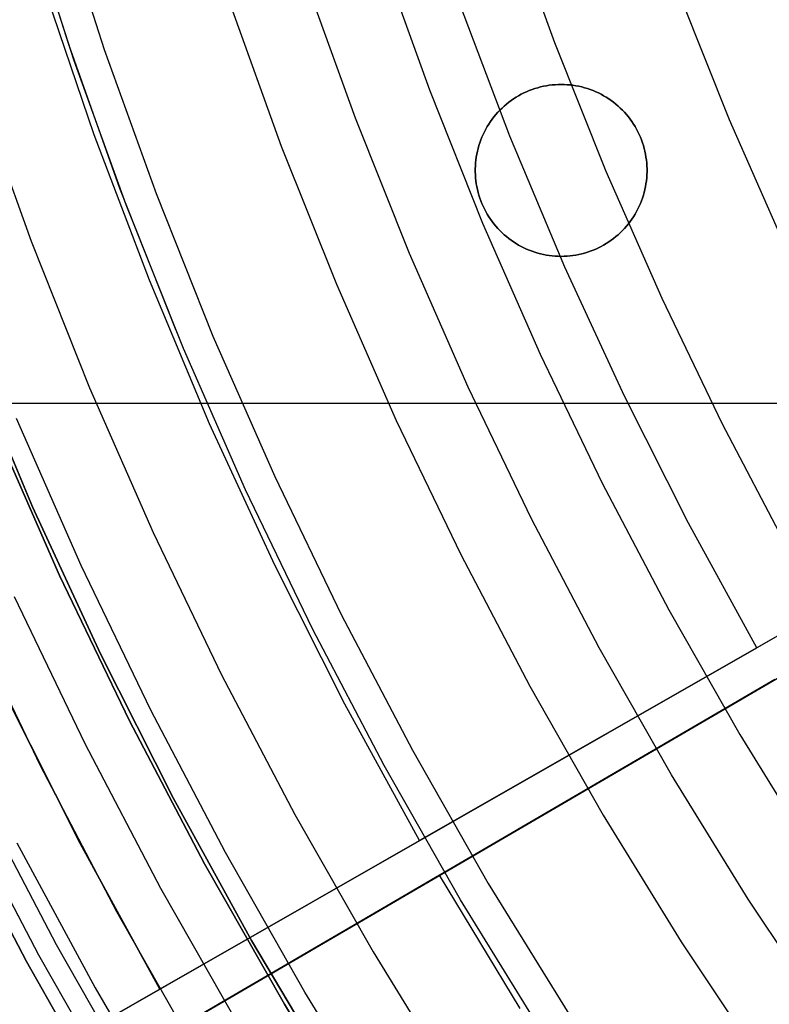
# Model space of a CAD drawing. Header units: millimetres. Extents: x 8926 to 10090, y -5004 to -3986.
# Tile 29 of 256: x 9444 to 9455, y -4388 to -4374. Entities that reach past the tile are written whole.
import ezdxf

# ---------------------------------------------------------------- set-up
doc = ezdxf.new("R2010")
doc.units = ezdxf.units.MM
for name, color, linetype in [('1', 7, 'Continuous'), ('COLOR EXT', 7, 'Continuous'), ('luz', 7, 'Continuous')]:
    doc.layers.add(name, color=color, linetype=linetype)

msp = doc.modelspace()

# ---------------------------------------------------------------- linework, layer by layer
at = {"layer": '1', "color": 250, "true_color": 0x111111}
for p, q in [((9445.133, -4374.245, 61.1), (9444.461, -4372.127, 61.1)), ((9445.207, -4374.465, 61.1), (9444.52, -4372.326, 61.1)), ((9445.877, -4376.338, 61.1), (9445.133, -4374.245, 61.1)), ((9445.967, -4376.578, 61.1), (9445.207, -4374.465, 61.1)), ((9446.692, -4378.405, 61.1), (9445.877, -4376.338, 61.1)), ((9446.8, -4378.664, 61.1), (9445.967, -4376.578, 61.1)), ((9447.704, -4380.72, 61.1), (9446.8, -4378.664, 61.1)), ((9443.692, -4378.798, 45.792), (9444.606, -4380.969, 45.792)), ((9444.606, -4380.969, 45.792), (9443.692, -4378.798, 45.792)), ((9444.052, -4379.816, 56.8), (9444.997, -4381.967, 56.8)), ((9444.997, -4381.967, 58.12), (9444.052, -4379.816, 58.12)), ((9444.997, -4381.967, 57.46), (9444.052, -4379.816, 57.46)), ((9448.679, -4382.744, 61.1), (9447.704, -4380.72, 61.1)), ((9444.606, -4380.969, 45.792), (9445.595, -4383.107, 45.792)), ((9445.595, -4383.107, 45.792), (9444.606, -4380.969, 45.792)), ((9444.997, -4381.967, 56.8), (9446.017, -4384.083, 56.8)), ((9446.017, -4384.083, 58.12), (9444.997, -4381.967, 58.12)), ((9446.017, -4384.083, 57.46), (9444.997, -4381.967, 57.46)), ((9444.718, -4384.737, 47.3), (9443.677, -4382.575, 47.3)), ((9444.718, -4384.737, 56.8), (9443.677, -4382.575, 56.8)), ((9444.718, -4384.737, 52.05), (9443.677, -4382.575, 52.05)), ((9449.722, -4384.733, 61.1), (9448.679, -4382.744, 61.1)), ((9445.595, -4383.107, 45.792), (9446.657, -4385.21, 45.792)), ((9446.657, -4385.21, 45.792), (9445.595, -4383.107, 45.792)), ((9446.017, -4384.083, 56.8), (9447.108, -4386.163, 56.8)), ((9447.108, -4386.163, 58.12), (9446.017, -4384.083, 58.12)), ((9447.108, -4386.163, 57.46), (9446.017, -4384.083, 57.46)), ((9445.833, -4386.861, 47.3), (9444.718, -4384.737, 47.3)), ((9445.833, -4386.861, 56.8), (9444.718, -4384.737, 56.8)), ((9445.833, -4386.861, 52.05), (9444.718, -4384.737, 52.05)), ((9450.834, -4386.685, 61.1), (9449.722, -4384.733, 61.1)), ((9446.657, -4385.21, 45.792), (9447.792, -4387.274, 45.792)), ((9447.792, -4387.274, 45.792), (9446.657, -4385.21, 45.792)), ((9447.108, -4386.163, 56.8), (9448.271, -4388.204, 56.8)), ((9448.271, -4388.204, 58.12), (9447.108, -4386.163, 58.12)), ((9448.271, -4388.204, 57.46), (9447.108, -4386.163, 57.46)), ((9452.013, -4388.597, 61.1), (9450.834, -4386.685, 61.1)), ((9447.02, -4388.946, 47.3), (9445.833, -4386.861, 47.3)), ((9447.02, -4388.946, 56.8), (9445.833, -4386.861, 56.8)), ((9447.02, -4388.946, 52.05), (9445.833, -4386.861, 52.05)), ((9447.792, -4387.274, 45.792), (9448.997, -4389.299, 45.792)), ((9448.997, -4389.299, 45.792), (9447.792, -4387.274, 45.792)), ((9448.271, -4388.204, 56.8), (9449.504, -4390.204, 56.8)), ((9449.504, -4390.204, 58.12), (9448.271, -4388.204, 58.12)), ((9449.504, -4390.204, 57.46), (9448.271, -4388.204, 57.46))]:
    msp.add_line(p, q, dxfattribs=at)
at = {"layer": '1', "color": 29, "true_color": 0x4d342b}
for p, q in [((9445.5, -4375.556, 76.062), (9444.771, -4373.412, 76.062)), ((9451.55, -4375.577, 70.562), (9450.817, -4373.643, 70.562)), ((9446.304, -4377.673, 76.062), (9445.5, -4375.556, 76.062)), ((9452.351, -4377.484, 70.562), (9451.55, -4375.577, 70.562)), ((9453.217, -4379.361, 70.562), (9452.351, -4377.484, 70.562)), ((9447.18, -4379.761, 76.062), (9446.304, -4377.673, 76.062)), ((9463.395, -4378.306, 34.462), (9441.684, -4390.71, 34.462)), ((9463.395, -4378.306, 42.462), (9446.459, -4387.982, 42.462)), ((9463.395, -4378.306, 76.062), (9450.237, -4385.824, 76.062)), ((9463.395, -4378.306, 70.562), (9455.142, -4383.021, 70.562)), ((9442.019, -4391.29, 34.462), (9463.618, -4378.693, 34.462)), ((9446.77, -4388.519, 42.462), (9463.618, -4378.693, 42.462)), ((9450.527, -4386.328, 76.062), (9463.618, -4378.693, 76.062)), ((9454.148, -4381.208, 70.562), (9453.217, -4379.361, 70.562)), ((9448.128, -4381.817, 76.062), (9447.18, -4379.761, 76.062)), ((9455.142, -4383.021, 70.562), (9454.148, -4381.208, 70.562)), ((9449.148, -4383.839, 76.062), (9448.128, -4381.817, 76.062)), ((9446.459, -4387.982, 60.562), (9455.142, -4383.021, 70.562)), ((9455.408, -4383.481, 70.562), (9446.77, -4388.519, 60.562)), ((9444.211, -4383.707, 42.462), (9445.298, -4385.864, 42.462)), ((9445.298, -4385.864, 51.512), (9444.211, -4383.707, 51.512)), ((9445.316, -4385.898, 60.562), (9444.244, -4383.776, 60.562)), ((9450.237, -4385.824, 76.062), (9449.148, -4383.839, 76.062)), ((9441.202, -4390.986, 65.657), (9450.237, -4385.824, 76.062)), ((9445.298, -4385.864, 42.462), (9446.459, -4387.982, 42.462)), ((9446.459, -4387.982, 51.512), (9445.298, -4385.864, 51.512)), ((9446.459, -4387.982, 60.562), (9445.316, -4385.898, 60.562)), ((9450.527, -4386.328, 76.062), (9441.539, -4391.57, 65.657)), ((9451.702, -4388.264, 76.062), (9450.527, -4386.328, 76.062)), ((9447.339, -4387.479, 72.725), (9447.339, -4387.479, 61.575)), ((9447.339, -4387.479, 42.462), (9447.339, -4387.479, 34.462)), ((9446.459, -4387.982, 55.262), (9437.677, -4393, 55.262)), ((9446.459, -4387.982, 42.462), (9446.459, -4387.982, 60.562)), ((9447.645, -4388.009, 72.725), (9447.645, -4388.009, 61.575)), ((9447.645, -4388.009, 42.462), (9447.645, -4388.009, 34.462))]:
    msp.add_line(p, q, dxfattribs=at)
at = {"layer": 'COLOR EXT', "color": 30, "true_color": 0xff8d00}
for p, q in [((9451.873, -4374.898, 19.162), (9451.833, -4374.914, 19.162)), ((9451.833, -4374.914, 21.262), (9451.873, -4374.898, 21.262)), ((9451.873, -4374.898, 20.212), (9451.833, -4374.914, 20.212)), ((9451.914, -4374.884, 19.162), (9451.873, -4374.898, 19.162)), ((9451.873, -4374.898, 21.262), (9451.914, -4374.884, 21.262)), ((9451.914, -4374.884, 20.212), (9451.873, -4374.898, 20.212)), ((9451.956, -4374.872, 19.162), (9451.914, -4374.884, 19.162)), ((9451.914, -4374.884, 21.262), (9451.956, -4374.872, 21.262)), ((9451.956, -4374.872, 20.212), (9451.914, -4374.884, 20.212)), ((9451.997, -4374.861, 19.162), (9451.956, -4374.872, 19.162)), ((9451.956, -4374.872, 21.262), (9451.997, -4374.861, 21.262)), ((9451.997, -4374.861, 20.212), (9451.956, -4374.872, 20.212)), ((9452.039, -4374.851, 19.162), (9451.997, -4374.861, 19.162)), ((9451.997, -4374.861, 21.262), (9452.039, -4374.851, 21.262)), ((9452.039, -4374.851, 20.212), (9451.997, -4374.861, 20.212)), ((9452.082, -4374.843, 19.162), (9452.039, -4374.851, 19.162)), ((9452.039, -4374.851, 21.262), (9452.082, -4374.843, 21.262)), ((9452.082, -4374.843, 20.212), (9452.039, -4374.851, 20.212)), ((9452.124, -4374.836, 19.162), (9452.082, -4374.843, 19.162)), ((9452.082, -4374.843, 21.262), (9452.124, -4374.836, 21.262)), ((9452.124, -4374.836, 20.212), (9452.082, -4374.843, 20.212)), ((9452.167, -4374.831, 19.162), (9452.124, -4374.836, 19.162)), ((9452.124, -4374.836, 21.262), (9452.167, -4374.831, 21.262)), ((9452.167, -4374.831, 20.212), (9452.124, -4374.836, 20.212)), ((9452.21, -4374.828, 19.162), (9452.167, -4374.831, 19.162)), ((9452.167, -4374.831, 21.262), (9452.21, -4374.828, 21.262)), ((9452.21, -4374.828, 20.212), (9452.167, -4374.831, 20.212)), ((9452.253, -4374.825, 19.162), (9452.21, -4374.828, 19.162)), ((9452.21, -4374.828, 21.262), (9452.253, -4374.825, 21.262)), ((9452.253, -4374.825, 20.212), (9452.21, -4374.828, 20.212)), ((9452.296, -4374.825, 19.162), (9452.253, -4374.825, 19.162)), ((9452.253, -4374.825, 21.262), (9452.296, -4374.825, 21.262)), ((9452.296, -4374.825, 20.212), (9452.253, -4374.825, 20.212)), ((9452.34, -4374.825, 19.162), (9452.296, -4374.825, 19.162)), ((9452.296, -4374.825, 21.262), (9452.34, -4374.825, 21.262)), ((9452.296, -4374.825, 19.162), (9452.296, -4374.825, 21.262)), ((9452.34, -4374.825, 20.212), (9452.296, -4374.825, 20.212)), ((9452.383, -4374.828, 19.162), (9452.34, -4374.825, 19.162)), ((9452.34, -4374.825, 21.262), (9452.383, -4374.828, 21.262)), ((9452.383, -4374.828, 20.212), (9452.34, -4374.825, 20.212)), ((9452.426, -4374.831, 19.162), (9452.383, -4374.828, 19.162)), ((9452.383, -4374.828, 21.262), (9452.426, -4374.831, 21.262)), ((9452.426, -4374.831, 20.212), (9452.383, -4374.828, 20.212)), ((9452.468, -4374.836, 19.162), (9452.426, -4374.831, 19.162)), ((9452.426, -4374.831, 21.262), (9452.468, -4374.836, 21.262)), ((9452.468, -4374.836, 20.212), (9452.426, -4374.831, 20.212)), ((9452.511, -4374.843, 19.162), (9452.468, -4374.836, 19.162)), ((9452.468, -4374.836, 21.262), (9452.511, -4374.843, 21.262)), ((9452.511, -4374.843, 20.212), (9452.468, -4374.836, 20.212)), ((9452.553, -4374.851, 19.162), (9452.511, -4374.843, 19.162)), ((9452.511, -4374.843, 21.262), (9452.553, -4374.851, 21.262)), ((9452.553, -4374.851, 20.212), (9452.511, -4374.843, 20.212)), ((9452.596, -4374.861, 19.162), (9452.553, -4374.851, 19.162)), ((9452.553, -4374.851, 21.262), (9452.596, -4374.861, 21.262)), ((9452.596, -4374.861, 20.212), (9452.553, -4374.851, 20.212)), ((9452.637, -4374.872, 19.162), (9452.596, -4374.861, 19.162)), ((9452.596, -4374.861, 21.262), (9452.637, -4374.872, 21.262)), ((9452.637, -4374.872, 20.212), (9452.596, -4374.861, 20.212)), ((9452.679, -4374.884, 19.162), (9452.637, -4374.872, 19.162)), ((9452.637, -4374.872, 21.262), (9452.679, -4374.884, 21.262)), ((9452.679, -4374.884, 20.212), (9452.637, -4374.872, 20.212)), ((9452.719, -4374.898, 19.162), (9452.679, -4374.884, 19.162)), ((9452.679, -4374.884, 21.262), (9452.719, -4374.898, 21.262)), ((9452.719, -4374.898, 20.212), (9452.679, -4374.884, 20.212)), ((9452.76, -4374.914, 19.162), (9452.719, -4374.898, 19.162)), ((9452.719, -4374.898, 21.262), (9452.76, -4374.914, 21.262)), ((9452.76, -4374.914, 20.212), (9452.719, -4374.898, 20.212)), ((9451.604, -4375.034, 19.162), (9451.569, -4375.058, 19.162)), ((9451.569, -4375.058, 21.262), (9451.604, -4375.034, 21.262)), ((9451.604, -4375.034, 20.212), (9451.569, -4375.058, 20.212)), ((9451.641, -4375.01, 19.162), (9451.604, -4375.034, 19.162)), ((9451.604, -4375.034, 21.262), (9451.641, -4375.01, 21.262)), ((9451.641, -4375.01, 20.212), (9451.604, -4375.034, 20.212)), ((9451.678, -4374.988, 19.162), (9451.641, -4375.01, 19.162)), ((9451.641, -4375.01, 21.262), (9451.678, -4374.988, 21.262)), ((9451.678, -4374.988, 20.212), (9451.641, -4375.01, 20.212)), ((9451.715, -4374.968, 19.162), (9451.678, -4374.988, 19.162)), ((9451.678, -4374.988, 21.262), (9451.715, -4374.968, 21.262)), ((9451.715, -4374.968, 20.212), (9451.678, -4374.988, 20.212)), ((9451.754, -4374.948, 19.162), (9451.715, -4374.968, 19.162)), ((9451.715, -4374.968, 21.262), (9451.754, -4374.948, 21.262)), ((9451.754, -4374.948, 20.212), (9451.715, -4374.968, 20.212)), ((9451.793, -4374.93, 19.162), (9451.754, -4374.948, 19.162)), ((9451.754, -4374.948, 21.262), (9451.793, -4374.93, 21.262)), ((9451.793, -4374.93, 20.212), (9451.754, -4374.948, 20.212)), ((9451.833, -4374.914, 19.162), (9451.793, -4374.93, 19.162)), ((9451.793, -4374.93, 21.262), (9451.833, -4374.914, 21.262)), ((9451.833, -4374.914, 20.212), (9451.793, -4374.93, 20.212)), ((9452.8, -4374.93, 19.162), (9452.76, -4374.914, 19.162)), ((9452.76, -4374.914, 21.262), (9452.8, -4374.93, 21.262)), ((9452.8, -4374.93, 20.212), (9452.76, -4374.914, 20.212)), ((9452.839, -4374.948, 19.162), (9452.8, -4374.93, 19.162)), ((9452.8, -4374.93, 21.262), (9452.839, -4374.948, 21.262)), ((9452.839, -4374.948, 20.212), (9452.8, -4374.93, 20.212)), ((9452.877, -4374.968, 19.162), (9452.839, -4374.948, 19.162)), ((9452.839, -4374.948, 21.262), (9452.877, -4374.968, 21.262)), ((9452.877, -4374.968, 20.212), (9452.839, -4374.948, 20.212)), ((9452.915, -4374.988, 19.162), (9452.877, -4374.968, 19.162)), ((9452.877, -4374.968, 21.262), (9452.915, -4374.988, 21.262)), ((9452.915, -4374.988, 20.212), (9452.877, -4374.968, 20.212)), ((9452.952, -4375.01, 19.162), (9452.915, -4374.988, 19.162)), ((9452.915, -4374.988, 21.262), (9452.952, -4375.01, 21.262)), ((9452.952, -4375.01, 20.212), (9452.915, -4374.988, 20.212)), ((9452.989, -4375.034, 19.162), (9452.952, -4375.01, 19.162)), ((9452.952, -4375.01, 21.262), (9452.989, -4375.034, 21.262)), ((9452.989, -4375.034, 20.212), (9452.952, -4375.01, 20.212)), ((9453.024, -4375.058, 19.162), (9452.989, -4375.034, 19.162)), ((9452.989, -4375.034, 21.262), (9453.024, -4375.058, 21.262)), ((9453.024, -4375.058, 20.212), (9452.989, -4375.034, 20.212)), ((9451.436, -4375.168, 19.162), (9451.405, -4375.198, 19.162)), ((9451.405, -4375.198, 21.262), (9451.436, -4375.168, 21.262)), ((9451.436, -4375.168, 20.212), (9451.405, -4375.198, 20.212)), ((9451.467, -4375.139, 19.162), (9451.436, -4375.168, 19.162)), ((9451.436, -4375.168, 21.262), (9451.467, -4375.139, 21.262)), ((9451.467, -4375.139, 20.212), (9451.436, -4375.168, 20.212)), ((9451.5, -4375.111, 19.162), (9451.467, -4375.139, 19.162)), ((9451.467, -4375.139, 21.262), (9451.5, -4375.111, 21.262)), ((9451.5, -4375.111, 20.212), (9451.467, -4375.139, 20.212)), ((9451.534, -4375.084, 19.162), (9451.5, -4375.111, 19.162)), ((9451.5, -4375.111, 21.262), (9451.534, -4375.084, 21.262)), ((9451.534, -4375.084, 20.212), (9451.5, -4375.111, 20.212)), ((9451.569, -4375.058, 19.162), (9451.534, -4375.084, 19.162)), ((9451.534, -4375.084, 21.262), (9451.569, -4375.058, 21.262)), ((9451.569, -4375.058, 20.212), (9451.534, -4375.084, 20.212)), ((9453.059, -4375.084, 19.162), (9453.024, -4375.058, 19.162)), ((9453.024, -4375.058, 21.262), (9453.059, -4375.084, 21.262)), ((9453.059, -4375.084, 20.212), (9453.024, -4375.058, 20.212)), ((9453.093, -4375.111, 19.162), (9453.059, -4375.084, 19.162)), ((9453.059, -4375.084, 21.262), (9453.093, -4375.111, 21.262)), ((9453.093, -4375.111, 20.212), (9453.059, -4375.084, 20.212)), ((9453.125, -4375.139, 19.162), (9453.093, -4375.111, 19.162)), ((9453.093, -4375.111, 21.262), (9453.125, -4375.139, 21.262)), ((9453.125, -4375.139, 20.212), (9453.093, -4375.111, 20.212)), ((9453.157, -4375.168, 19.162), (9453.125, -4375.139, 19.162)), ((9453.125, -4375.139, 21.262), (9453.157, -4375.168, 21.262)), ((9453.157, -4375.168, 20.212), (9453.125, -4375.139, 20.212)), ((9453.188, -4375.198, 19.162), (9453.157, -4375.168, 19.162)), ((9453.157, -4375.168, 21.262), (9453.188, -4375.198, 21.262)), ((9453.188, -4375.198, 20.212), (9453.157, -4375.168, 20.212)), ((9451.293, -4375.329, 19.162), (9451.268, -4375.364, 19.162)), ((9451.268, -4375.364, 21.262), (9451.293, -4375.329, 21.262)), ((9451.293, -4375.329, 20.212), (9451.268, -4375.364, 20.212)), ((9451.319, -4375.295, 19.162), (9451.293, -4375.329, 19.162)), ((9451.293, -4375.329, 21.262), (9451.319, -4375.295, 21.262)), ((9451.319, -4375.295, 20.212), (9451.293, -4375.329, 20.212)), ((9451.347, -4375.262, 19.162), (9451.319, -4375.295, 19.162)), ((9451.319, -4375.295, 21.262), (9451.347, -4375.262, 21.262)), ((9451.347, -4375.262, 20.212), (9451.319, -4375.295, 20.212)), ((9451.375, -4375.23, 19.162), (9451.347, -4375.262, 19.162)), ((9451.347, -4375.262, 21.262), (9451.375, -4375.23, 21.262)), ((9451.375, -4375.23, 20.212), (9451.347, -4375.262, 20.212)), ((9451.405, -4375.198, 19.162), (9451.375, -4375.23, 19.162)), ((9451.375, -4375.23, 21.262), (9451.405, -4375.198, 21.262)), ((9451.405, -4375.198, 20.212), (9451.375, -4375.23, 20.212)), ((9453.218, -4375.23, 19.162), (9453.188, -4375.198, 19.162)), ((9453.188, -4375.198, 21.262), (9453.218, -4375.23, 21.262)), ((9453.218, -4375.23, 20.212), (9453.188, -4375.198, 20.212)), ((9453.246, -4375.262, 19.162), (9453.218, -4375.23, 19.162)), ((9453.218, -4375.23, 21.262), (9453.246, -4375.262, 21.262)), ((9453.246, -4375.262, 20.212), (9453.218, -4375.23, 20.212)), ((9453.274, -4375.295, 19.162), (9453.246, -4375.262, 19.162)), ((9453.246, -4375.262, 21.262), (9453.274, -4375.295, 21.262)), ((9453.274, -4375.295, 20.212), (9453.246, -4375.262, 20.212)), ((9453.3, -4375.329, 19.162), (9453.274, -4375.295, 19.162)), ((9453.274, -4375.295, 21.262), (9453.3, -4375.329, 21.262)), ((9453.3, -4375.329, 20.212), (9453.274, -4375.295, 20.212)), ((9453.325, -4375.364, 19.162), (9453.3, -4375.329, 19.162)), ((9453.3, -4375.329, 21.262), (9453.325, -4375.364, 21.262)), ((9453.325, -4375.364, 20.212), (9453.3, -4375.329, 20.212)), ((9451.2, -4375.475, 19.162), (9451.18, -4375.513, 19.162)), ((9451.18, -4375.513, 21.262), (9451.2, -4375.475, 21.262)), ((9451.2, -4375.475, 20.212), (9451.18, -4375.513, 20.212)), ((9451.221, -4375.437, 19.162), (9451.2, -4375.475, 19.162)), ((9451.2, -4375.475, 21.262), (9451.221, -4375.437, 21.262)), ((9451.221, -4375.437, 20.212), (9451.2, -4375.475, 20.212)), ((9451.244, -4375.4, 19.162), (9451.221, -4375.437, 19.162)), ((9451.221, -4375.437, 21.262), (9451.244, -4375.4, 21.262)), ((9451.244, -4375.4, 20.212), (9451.221, -4375.437, 20.212)), ((9451.268, -4375.364, 19.162), (9451.244, -4375.4, 19.162)), ((9451.244, -4375.4, 21.262), (9451.268, -4375.364, 21.262)), ((9451.268, -4375.364, 20.212), (9451.244, -4375.4, 20.212)), ((9453.349, -4375.4, 19.162), (9453.325, -4375.364, 19.162)), ((9453.325, -4375.364, 21.262), (9453.349, -4375.4, 21.262)), ((9453.349, -4375.4, 20.212), (9453.325, -4375.364, 20.212)), ((9453.372, -4375.437, 19.162), (9453.349, -4375.4, 19.162)), ((9453.349, -4375.4, 21.262), (9453.372, -4375.437, 21.262)), ((9453.372, -4375.437, 20.212), (9453.349, -4375.4, 20.212)), ((9453.393, -4375.475, 19.162), (9453.372, -4375.437, 19.162)), ((9453.372, -4375.437, 21.262), (9453.393, -4375.475, 21.262)), ((9453.393, -4375.475, 20.212), (9453.372, -4375.437, 20.212)), ((9453.413, -4375.513, 19.162), (9453.393, -4375.475, 19.162)), ((9453.393, -4375.475, 21.262), (9453.413, -4375.513, 21.262)), ((9453.413, -4375.513, 20.212), (9453.393, -4375.475, 20.212)), ((9451.144, -4375.591, 19.162), (9451.128, -4375.631, 19.162)), ((9451.128, -4375.631, 21.262), (9451.144, -4375.591, 21.262)), ((9451.144, -4375.591, 20.212), (9451.128, -4375.631, 20.212)), ((9451.161, -4375.552, 19.162), (9451.144, -4375.591, 19.162)), ((9451.144, -4375.591, 21.262), (9451.161, -4375.552, 21.262)), ((9451.161, -4375.552, 20.212), (9451.144, -4375.591, 20.212)), ((9451.18, -4375.513, 19.162), (9451.161, -4375.552, 19.162)), ((9451.161, -4375.552, 21.262), (9451.18, -4375.513, 21.262)), ((9451.18, -4375.513, 20.212), (9451.161, -4375.552, 20.212)), ((9453.432, -4375.552, 19.162), (9453.413, -4375.513, 19.162)), ((9453.413, -4375.513, 21.262), (9453.432, -4375.552, 21.262)), ((9453.432, -4375.552, 20.212), (9453.413, -4375.513, 20.212)), ((9453.449, -4375.591, 19.162), (9453.432, -4375.552, 19.162)), ((9453.432, -4375.552, 21.262), (9453.449, -4375.591, 21.262)), ((9453.449, -4375.591, 20.212), (9453.432, -4375.552, 20.212)), ((9453.465, -4375.631, 19.162), (9453.449, -4375.591, 19.162)), ((9453.449, -4375.591, 21.262), (9453.465, -4375.631, 21.262)), ((9453.465, -4375.631, 20.212), (9453.449, -4375.591, 20.212)), ((9451.088, -4375.755, 19.162), (9451.078, -4375.796, 19.162)), ((9451.078, -4375.796, 21.262), (9451.088, -4375.755, 21.262)), ((9451.088, -4375.755, 20.212), (9451.078, -4375.796, 20.212)), ((9451.1, -4375.713, 19.162), (9451.088, -4375.755, 19.162)), ((9451.088, -4375.755, 21.262), (9451.1, -4375.713, 21.262)), ((9451.1, -4375.713, 20.212), (9451.088, -4375.755, 20.212)), ((9451.113, -4375.672, 19.162), (9451.1, -4375.713, 19.162)), ((9451.1, -4375.713, 21.262), (9451.113, -4375.672, 21.262)), ((9451.113, -4375.672, 20.212), (9451.1, -4375.713, 20.212)), ((9451.128, -4375.631, 19.162), (9451.113, -4375.672, 19.162)), ((9451.113, -4375.672, 21.262), (9451.128, -4375.631, 21.262)), ((9451.128, -4375.631, 20.212), (9451.113, -4375.672, 20.212)), ((9453.48, -4375.672, 19.162), (9453.465, -4375.631, 19.162)), ((9453.465, -4375.631, 21.262), (9453.48, -4375.672, 21.262)), ((9453.48, -4375.672, 20.212), (9453.465, -4375.631, 20.212)), ((9453.493, -4375.713, 19.162), (9453.48, -4375.672, 19.162)), ((9453.48, -4375.672, 21.262), (9453.493, -4375.713, 21.262)), ((9453.493, -4375.713, 20.212), (9453.48, -4375.672, 20.212)), ((9453.505, -4375.755, 19.162), (9453.493, -4375.713, 19.162)), ((9453.493, -4375.713, 21.262), (9453.505, -4375.755, 21.262)), ((9453.505, -4375.755, 20.212), (9453.493, -4375.713, 20.212)), ((9453.515, -4375.796, 19.162), (9453.505, -4375.755, 19.162)), ((9453.505, -4375.755, 21.262), (9453.515, -4375.796, 21.262)), ((9453.515, -4375.796, 20.212), (9453.505, -4375.755, 20.212)), ((9451.061, -4375.881, 19.162), (9451.056, -4375.924, 19.162)), ((9451.056, -4375.924, 21.262), (9451.061, -4375.881, 21.262)), ((9451.061, -4375.881, 20.212), (9451.056, -4375.924, 20.212)), ((9451.069, -4375.839, 19.162), (9451.061, -4375.881, 19.162)), ((9451.061, -4375.881, 21.262), (9451.069, -4375.839, 21.262)), ((9451.069, -4375.839, 20.212), (9451.061, -4375.881, 20.212)), ((9451.078, -4375.796, 19.162), (9451.069, -4375.839, 19.162)), ((9451.069, -4375.839, 21.262), (9451.078, -4375.796, 21.262)), ((9451.078, -4375.796, 20.212), (9451.069, -4375.839, 20.212)), ((9453.524, -4375.839, 19.162), (9453.515, -4375.796, 19.162)), ((9453.515, -4375.796, 21.262), (9453.524, -4375.839, 21.262)), ((9453.524, -4375.839, 20.212), (9453.515, -4375.796, 20.212)), ((9453.531, -4375.881, 19.162), (9453.524, -4375.839, 19.162)), ((9453.524, -4375.839, 21.262), (9453.531, -4375.881, 21.262)), ((9453.531, -4375.881, 20.212), (9453.524, -4375.839, 20.212)), ((9453.537, -4375.924, 19.162), (9453.531, -4375.881, 19.162)), ((9453.531, -4375.881, 21.262), (9453.537, -4375.924, 21.262)), ((9453.537, -4375.924, 20.212), (9453.531, -4375.881, 20.212)), ((9451.048, -4376.01, 19.162), (9451.047, -4376.053, 19.162)), ((9451.047, -4376.053, 21.262), (9451.048, -4376.01, 21.262)), ((9451.048, -4376.01, 20.212), (9451.047, -4376.053, 20.212)), ((9451.047, -4376.053, 19.162), (9451.047, -4376.096, 19.162)), ((9451.047, -4376.096, 21.262), (9451.047, -4376.053, 21.262)), ((9451.047, -4376.053, 20.212), (9451.047, -4376.096, 20.212)), ((9451.051, -4375.967, 19.162), (9451.048, -4376.01, 19.162)), ((9451.048, -4376.01, 21.262), (9451.051, -4375.967, 21.262)), ((9451.051, -4375.967, 20.212), (9451.048, -4376.01, 20.212)), ((9451.056, -4375.924, 19.162), (9451.051, -4375.967, 19.162)), ((9451.051, -4375.967, 21.262), (9451.056, -4375.924, 21.262)), ((9451.056, -4375.924, 20.212), (9451.051, -4375.967, 20.212)), ((9453.542, -4375.967, 19.162), (9453.537, -4375.924, 19.162)), ((9453.537, -4375.924, 21.262), (9453.542, -4375.967, 21.262)), ((9453.542, -4375.967, 20.212), (9453.537, -4375.924, 20.212)), ((9453.545, -4376.01, 19.162), (9453.542, -4375.967, 19.162)), ((9453.542, -4375.967, 21.262), (9453.545, -4376.01, 21.262)), ((9453.545, -4376.01, 20.212), (9453.542, -4375.967, 20.212)), ((9453.546, -4376.053, 19.162), (9453.545, -4376.01, 19.162)), ((9453.545, -4376.01, 21.262), (9453.546, -4376.053, 21.262)), ((9453.546, -4376.053, 20.212), (9453.545, -4376.01, 20.212)), ((9453.546, -4376.096, 19.162), (9453.546, -4376.053, 19.162)), ((9453.546, -4376.053, 21.262), (9453.546, -4376.096, 21.262)), ((9453.546, -4376.096, 20.212), (9453.546, -4376.053, 20.212)), ((9451.046, -4376.075, 19.162), (9451.046, -4376.075, 21.262)), ((9451.047, -4376.096, 19.162), (9451.048, -4376.139, 19.162)), ((9451.048, -4376.139, 21.262), (9451.047, -4376.096, 21.262)), ((9451.047, -4376.096, 20.212), (9451.048, -4376.139, 20.212)), ((9451.048, -4376.139, 19.162), (9451.051, -4376.182, 19.162)), ((9451.051, -4376.182, 21.262), (9451.048, -4376.139, 21.262)), ((9451.048, -4376.139, 20.212), (9451.051, -4376.182, 20.212)), ((9451.051, -4376.182, 19.162), (9451.056, -4376.225, 19.162)), ((9451.056, -4376.225, 21.262), (9451.051, -4376.182, 21.262)), ((9451.051, -4376.182, 20.212), (9451.056, -4376.225, 20.212)), ((9453.537, -4376.225, 19.162), (9453.542, -4376.182, 19.162)), ((9453.542, -4376.182, 21.262), (9453.537, -4376.225, 21.262)), ((9453.537, -4376.225, 20.212), (9453.542, -4376.182, 20.212)), ((9453.542, -4376.182, 19.162), (9453.545, -4376.139, 19.162)), ((9453.545, -4376.139, 21.262), (9453.542, -4376.182, 21.262)), ((9453.542, -4376.182, 20.212), (9453.545, -4376.139, 20.212)), ((9453.545, -4376.139, 19.162), (9453.546, -4376.096, 19.162)), ((9453.546, -4376.096, 21.262), (9453.545, -4376.139, 21.262)), ((9453.545, -4376.139, 20.212), (9453.546, -4376.096, 20.212)), ((9453.546, -4376.075, 19.162), (9453.546, -4376.075, 21.262)), ((9451.056, -4376.225, 19.162), (9451.061, -4376.268, 19.162)), ((9451.061, -4376.268, 21.262), (9451.056, -4376.225, 21.262)), ((9451.056, -4376.225, 20.212), (9451.061, -4376.268, 20.212)), ((9451.061, -4376.268, 19.162), (9451.069, -4376.31, 19.162)), ((9451.069, -4376.31, 21.262), (9451.061, -4376.268, 21.262)), ((9451.061, -4376.268, 20.212), (9451.069, -4376.31, 20.212)), ((9451.069, -4376.31, 19.162), (9451.078, -4376.353, 19.162)), ((9451.078, -4376.353, 21.262), (9451.069, -4376.31, 21.262)), ((9451.069, -4376.31, 20.212), (9451.078, -4376.353, 20.212)), ((9453.515, -4376.353, 19.162), (9453.524, -4376.31, 19.162)), ((9453.524, -4376.31, 21.262), (9453.515, -4376.353, 21.262)), ((9453.515, -4376.353, 20.212), (9453.524, -4376.31, 20.212)), ((9453.524, -4376.31, 19.162), (9453.531, -4376.268, 19.162)), ((9453.531, -4376.268, 21.262), (9453.524, -4376.31, 21.262)), ((9453.524, -4376.31, 20.212), (9453.531, -4376.268, 20.212)), ((9453.531, -4376.268, 19.162), (9453.537, -4376.225, 19.162)), ((9453.537, -4376.225, 21.262), (9453.531, -4376.268, 21.262)), ((9453.531, -4376.268, 20.212), (9453.537, -4376.225, 20.212)), ((9451.078, -4376.353, 19.162), (9451.088, -4376.395, 19.162)), ((9451.088, -4376.395, 21.262), (9451.078, -4376.353, 21.262)), ((9451.078, -4376.353, 20.212), (9451.088, -4376.395, 20.212)), ((9451.088, -4376.395, 19.162), (9451.1, -4376.436, 19.162)), ((9451.1, -4376.436, 21.262), (9451.088, -4376.395, 21.262)), ((9451.088, -4376.395, 20.212), (9451.1, -4376.436, 20.212)), ((9451.1, -4376.436, 19.162), (9451.113, -4376.477, 19.162)), ((9451.113, -4376.477, 21.262), (9451.1, -4376.436, 21.262)), ((9451.1, -4376.436, 20.212), (9451.113, -4376.477, 20.212)), ((9451.113, -4376.477, 19.162), (9451.128, -4376.518, 19.162)), ((9451.128, -4376.518, 21.262), (9451.113, -4376.477, 21.262)), ((9451.113, -4376.477, 20.212), (9451.128, -4376.518, 20.212)), ((9453.465, -4376.518, 19.162), (9453.48, -4376.477, 19.162)), ((9453.48, -4376.477, 21.262), (9453.465, -4376.518, 21.262)), ((9453.465, -4376.518, 20.212), (9453.48, -4376.477, 20.212)), ((9453.48, -4376.477, 19.162), (9453.493, -4376.436, 19.162)), ((9453.493, -4376.436, 21.262), (9453.48, -4376.477, 21.262)), ((9453.48, -4376.477, 20.212), (9453.493, -4376.436, 20.212)), ((9453.493, -4376.436, 19.162), (9453.505, -4376.395, 19.162)), ((9453.505, -4376.395, 21.262), (9453.493, -4376.436, 21.262)), ((9453.493, -4376.436, 20.212), (9453.505, -4376.395, 20.212)), ((9453.505, -4376.395, 19.162), (9453.515, -4376.353, 19.162)), ((9453.515, -4376.353, 21.262), (9453.505, -4376.395, 21.262)), ((9453.505, -4376.395, 20.212), (9453.515, -4376.353, 20.212)), ((9451.128, -4376.518, 19.162), (9451.144, -4376.558, 19.162)), ((9451.144, -4376.558, 21.262), (9451.128, -4376.518, 21.262)), ((9451.128, -4376.518, 20.212), (9451.144, -4376.558, 20.212)), ((9451.144, -4376.558, 19.162), (9451.161, -4376.597, 19.162)), ((9451.161, -4376.597, 21.262), (9451.144, -4376.558, 21.262)), ((9451.144, -4376.558, 20.212), (9451.161, -4376.597, 20.212)), ((9451.161, -4376.597, 19.162), (9451.18, -4376.636, 19.162)), ((9451.18, -4376.636, 21.262), (9451.161, -4376.597, 21.262)), ((9451.161, -4376.597, 20.212), (9451.18, -4376.636, 20.212)), ((9453.413, -4376.636, 19.162), (9453.432, -4376.597, 19.162)), ((9453.432, -4376.597, 21.262), (9453.413, -4376.636, 21.262)), ((9453.413, -4376.636, 20.212), (9453.432, -4376.597, 20.212)), ((9453.432, -4376.597, 19.162), (9453.449, -4376.558, 19.162)), ((9453.449, -4376.558, 21.262), (9453.432, -4376.597, 21.262)), ((9453.432, -4376.597, 20.212), (9453.449, -4376.558, 20.212)), ((9453.449, -4376.558, 19.162), (9453.465, -4376.518, 19.162)), ((9453.465, -4376.518, 21.262), (9453.449, -4376.558, 21.262)), ((9453.449, -4376.558, 20.212), (9453.465, -4376.518, 20.212)), ((9451.18, -4376.636, 19.162), (9451.2, -4376.674, 19.162)), ((9451.2, -4376.674, 21.262), (9451.18, -4376.636, 21.262)), ((9451.18, -4376.636, 20.212), (9451.2, -4376.674, 20.212)), ((9451.2, -4376.674, 19.162), (9451.221, -4376.712, 19.162)), ((9451.221, -4376.712, 21.262), (9451.2, -4376.674, 21.262)), ((9451.2, -4376.674, 20.212), (9451.221, -4376.712, 20.212)), ((9451.221, -4376.712, 19.162), (9451.244, -4376.749, 19.162)), ((9451.244, -4376.749, 21.262), (9451.221, -4376.712, 21.262)), ((9451.221, -4376.712, 20.212), (9451.244, -4376.749, 20.212)), ((9451.244, -4376.749, 19.162), (9451.268, -4376.785, 19.162)), ((9451.268, -4376.785, 21.262), (9451.244, -4376.749, 21.262)), ((9451.244, -4376.749, 20.212), (9451.268, -4376.785, 20.212)), ((9453.325, -4376.785, 19.162), (9453.349, -4376.749, 19.162)), ((9453.349, -4376.749, 21.262), (9453.325, -4376.785, 21.262)), ((9453.325, -4376.785, 20.212), (9453.349, -4376.749, 20.212)), ((9453.349, -4376.749, 19.162), (9453.372, -4376.712, 19.162)), ((9453.372, -4376.712, 21.262), (9453.349, -4376.749, 21.262)), ((9453.349, -4376.749, 20.212), (9453.372, -4376.712, 20.212)), ((9453.372, -4376.712, 19.162), (9453.393, -4376.674, 19.162)), ((9453.393, -4376.674, 21.262), (9453.372, -4376.712, 21.262)), ((9453.372, -4376.712, 20.212), (9453.393, -4376.674, 20.212)), ((9453.393, -4376.674, 19.162), (9453.413, -4376.636, 19.162)), ((9453.413, -4376.636, 21.262), (9453.393, -4376.674, 21.262)), ((9453.393, -4376.674, 20.212), (9453.413, -4376.636, 20.212)), ((9451.268, -4376.785, 19.162), (9451.293, -4376.82, 19.162)), ((9451.293, -4376.82, 21.262), (9451.268, -4376.785, 21.262)), ((9451.268, -4376.785, 20.212), (9451.293, -4376.82, 20.212)), ((9451.293, -4376.82, 19.162), (9451.319, -4376.854, 19.162)), ((9451.319, -4376.854, 21.262), (9451.293, -4376.82, 21.262)), ((9451.293, -4376.82, 20.212), (9451.319, -4376.854, 20.212)), ((9451.319, -4376.854, 19.162), (9451.347, -4376.887, 19.162)), ((9451.347, -4376.887, 21.262), (9451.319, -4376.854, 21.262)), ((9451.319, -4376.854, 20.212), (9451.347, -4376.887, 20.212)), ((9451.347, -4376.887, 19.162), (9451.375, -4376.92, 19.162)), ((9451.375, -4376.92, 21.262), (9451.347, -4376.887, 21.262)), ((9451.347, -4376.887, 20.212), (9451.375, -4376.92, 20.212)), ((9453.218, -4376.92, 19.162), (9453.246, -4376.887, 19.162)), ((9453.246, -4376.887, 21.262), (9453.218, -4376.92, 21.262)), ((9453.218, -4376.92, 20.212), (9453.246, -4376.887, 20.212)), ((9453.246, -4376.887, 19.162), (9453.274, -4376.854, 19.162)), ((9453.274, -4376.854, 21.262), (9453.246, -4376.887, 21.262)), ((9453.246, -4376.887, 20.212), (9453.274, -4376.854, 20.212)), ((9453.274, -4376.854, 19.162), (9453.3, -4376.82, 19.162)), ((9453.3, -4376.82, 21.262), (9453.274, -4376.854, 21.262)), ((9453.274, -4376.854, 20.212), (9453.3, -4376.82, 20.212)), ((9453.3, -4376.82, 19.162), (9453.325, -4376.785, 19.162)), ((9453.325, -4376.785, 21.262), (9453.3, -4376.82, 21.262)), ((9453.3, -4376.82, 20.212), (9453.325, -4376.785, 20.212)), ((9451.375, -4376.92, 19.162), (9451.405, -4376.951, 19.162)), ((9451.405, -4376.951, 21.262), (9451.375, -4376.92, 21.262)), ((9451.375, -4376.92, 20.212), (9451.405, -4376.951, 20.212)), ((9451.405, -4376.951, 19.162), (9451.436, -4376.981, 19.162)), ((9451.436, -4376.981, 21.262), (9451.405, -4376.951, 21.262)), ((9451.405, -4376.951, 20.212), (9451.436, -4376.981, 20.212)), ((9451.436, -4376.981, 19.162), (9451.467, -4377.01, 19.162)), ((9451.467, -4377.01, 21.262), (9451.436, -4376.981, 21.262)), ((9451.436, -4376.981, 20.212), (9451.467, -4377.01, 20.212)), ((9451.467, -4377.01, 19.162), (9451.5, -4377.038, 19.162)), ((9451.5, -4377.038, 21.262), (9451.467, -4377.01, 21.262)), ((9451.467, -4377.01, 20.212), (9451.5, -4377.038, 20.212)), ((9451.5, -4377.038, 19.162), (9451.534, -4377.065, 19.162)), ((9451.534, -4377.065, 21.262), (9451.5, -4377.038, 21.262)), ((9451.5, -4377.038, 20.212), (9451.534, -4377.065, 20.212)), ((9453.059, -4377.065, 19.162), (9453.093, -4377.038, 19.162)), ((9453.093, -4377.038, 21.262), (9453.059, -4377.065, 21.262)), ((9453.059, -4377.065, 20.212), (9453.093, -4377.038, 20.212)), ((9453.093, -4377.038, 19.162), (9453.125, -4377.01, 19.162)), ((9453.125, -4377.01, 21.262), (9453.093, -4377.038, 21.262)), ((9453.093, -4377.038, 20.212), (9453.125, -4377.01, 20.212)), ((9453.125, -4377.01, 19.162), (9453.157, -4376.981, 19.162)), ((9453.157, -4376.981, 21.262), (9453.125, -4377.01, 21.262)), ((9453.125, -4377.01, 20.212), (9453.157, -4376.981, 20.212)), ((9453.157, -4376.981, 19.162), (9453.188, -4376.951, 19.162)), ((9453.188, -4376.951, 21.262), (9453.157, -4376.981, 21.262)), ((9453.157, -4376.981, 20.212), (9453.188, -4376.951, 20.212)), ((9453.188, -4376.951, 19.162), (9453.218, -4376.92, 19.162)), ((9453.218, -4376.92, 21.262), (9453.188, -4376.951, 21.262)), ((9453.188, -4376.951, 20.212), (9453.218, -4376.92, 20.212)), ((9451.534, -4377.065, 19.162), (9451.569, -4377.091, 19.162)), ((9451.569, -4377.091, 21.262), (9451.534, -4377.065, 21.262)), ((9451.534, -4377.065, 20.212), (9451.569, -4377.091, 20.212)), ((9451.569, -4377.091, 19.162), (9451.604, -4377.115, 19.162)), ((9451.604, -4377.115, 21.262), (9451.569, -4377.091, 21.262)), ((9451.569, -4377.091, 20.212), (9451.604, -4377.115, 20.212)), ((9451.604, -4377.115, 19.162), (9451.641, -4377.139, 19.162)), ((9451.641, -4377.139, 21.262), (9451.604, -4377.115, 21.262)), ((9451.604, -4377.115, 20.212), (9451.641, -4377.139, 20.212)), ((9451.641, -4377.139, 19.162), (9451.678, -4377.161, 19.162)), ((9451.678, -4377.161, 21.262), (9451.641, -4377.139, 21.262)), ((9451.641, -4377.139, 20.212), (9451.678, -4377.161, 20.212)), ((9451.678, -4377.161, 19.162), (9451.715, -4377.181, 19.162)), ((9451.715, -4377.181, 21.262), (9451.678, -4377.161, 21.262)), ((9451.678, -4377.161, 20.212), (9451.715, -4377.181, 20.212)), ((9451.715, -4377.181, 19.162), (9451.754, -4377.201, 19.162)), ((9451.754, -4377.201, 21.262), (9451.715, -4377.181, 21.262)), ((9451.715, -4377.181, 20.212), (9451.754, -4377.201, 20.212)), ((9451.754, -4377.201, 19.162), (9451.793, -4377.219, 19.162)), ((9451.793, -4377.219, 21.262), (9451.754, -4377.201, 21.262)), ((9451.754, -4377.201, 20.212), (9451.793, -4377.219, 20.212)), ((9452.8, -4377.219, 19.162), (9452.839, -4377.201, 19.162)), ((9452.839, -4377.201, 21.262), (9452.8, -4377.219, 21.262)), ((9452.8, -4377.219, 20.212), (9452.839, -4377.201, 20.212)), ((9452.839, -4377.201, 19.162), (9452.877, -4377.181, 19.162)), ((9452.877, -4377.181, 21.262), (9452.839, -4377.201, 21.262)), ((9452.839, -4377.201, 20.212), (9452.877, -4377.181, 20.212)), ((9452.877, -4377.181, 19.162), (9452.915, -4377.161, 19.162)), ((9452.915, -4377.161, 21.262), (9452.877, -4377.181, 21.262)), ((9452.877, -4377.181, 20.212), (9452.915, -4377.161, 20.212)), ((9452.915, -4377.161, 19.162), (9452.952, -4377.139, 19.162)), ((9452.952, -4377.139, 21.262), (9452.915, -4377.161, 21.262)), ((9452.915, -4377.161, 20.212), (9452.952, -4377.139, 20.212)), ((9452.952, -4377.139, 19.162), (9452.989, -4377.115, 19.162)), ((9452.989, -4377.115, 21.262), (9452.952, -4377.139, 21.262)), ((9452.952, -4377.139, 20.212), (9452.989, -4377.115, 20.212)), ((9452.989, -4377.115, 19.162), (9453.024, -4377.091, 19.162)), ((9453.024, -4377.091, 21.262), (9452.989, -4377.115, 21.262)), ((9452.989, -4377.115, 20.212), (9453.024, -4377.091, 20.212)), ((9453.024, -4377.091, 19.162), (9453.059, -4377.065, 19.162)), ((9453.059, -4377.065, 21.262), (9453.024, -4377.091, 21.262)), ((9453.024, -4377.091, 20.212), (9453.059, -4377.065, 20.212)), ((9451.793, -4377.219, 19.162), (9451.833, -4377.236, 19.162)), ((9451.833, -4377.236, 21.262), (9451.793, -4377.219, 21.262)), ((9451.793, -4377.219, 20.212), (9451.833, -4377.236, 20.212)), ((9451.833, -4377.236, 19.162), (9451.873, -4377.251, 19.162)), ((9451.873, -4377.251, 21.262), (9451.833, -4377.236, 21.262)), ((9451.833, -4377.236, 20.212), (9451.873, -4377.251, 20.212)), ((9451.873, -4377.251, 19.162), (9451.914, -4377.265, 19.162)), ((9451.914, -4377.265, 21.262), (9451.873, -4377.251, 21.262)), ((9451.873, -4377.251, 20.212), (9451.914, -4377.265, 20.212)), ((9451.914, -4377.265, 19.162), (9451.956, -4377.277, 19.162)), ((9451.956, -4377.277, 21.262), (9451.914, -4377.265, 21.262)), ((9451.914, -4377.265, 20.212), (9451.956, -4377.277, 20.212)), ((9451.956, -4377.277, 19.162), (9451.997, -4377.288, 19.162)), ((9451.997, -4377.288, 21.262), (9451.956, -4377.277, 21.262)), ((9451.956, -4377.277, 20.212), (9451.997, -4377.288, 20.212)), ((9451.997, -4377.288, 19.162), (9452.039, -4377.298, 19.162)), ((9452.039, -4377.298, 21.262), (9451.997, -4377.288, 21.262)), ((9451.997, -4377.288, 20.212), (9452.039, -4377.298, 20.212)), ((9452.039, -4377.298, 19.162), (9452.082, -4377.306, 19.162)), ((9452.082, -4377.306, 21.262), (9452.039, -4377.298, 21.262)), ((9452.039, -4377.298, 20.212), (9452.082, -4377.306, 20.212)), ((9452.082, -4377.306, 19.162), (9452.124, -4377.313, 19.162)), ((9452.124, -4377.313, 21.262), (9452.082, -4377.306, 21.262)), ((9452.082, -4377.306, 20.212), (9452.124, -4377.313, 20.212)), ((9452.124, -4377.313, 19.162), (9452.167, -4377.318, 19.162)), ((9452.167, -4377.318, 21.262), (9452.124, -4377.313, 21.262)), ((9452.124, -4377.313, 20.212), (9452.167, -4377.318, 20.212)), ((9452.167, -4377.318, 19.162), (9452.21, -4377.322, 19.162)), ((9452.21, -4377.322, 21.262), (9452.167, -4377.318, 21.262)), ((9452.167, -4377.318, 20.212), (9452.21, -4377.322, 20.212)), ((9452.21, -4377.322, 19.162), (9452.253, -4377.324, 19.162)), ((9452.253, -4377.324, 21.262), (9452.21, -4377.322, 21.262)), ((9452.21, -4377.322, 20.212), (9452.253, -4377.324, 20.212)), ((9452.253, -4377.324, 19.162), (9452.296, -4377.325, 19.162)), ((9452.296, -4377.325, 21.262), (9452.253, -4377.324, 21.262)), ((9452.253, -4377.324, 20.212), (9452.296, -4377.325, 20.212)), ((9452.296, -4377.325, 19.162), (9452.34, -4377.324, 19.162)), ((9452.34, -4377.324, 21.262), (9452.296, -4377.325, 21.262)), ((9452.296, -4377.325, 20.212), (9452.34, -4377.324, 20.212)), ((9452.296, -4377.325, 21.262), (9452.296, -4377.325, 19.162)), ((9452.34, -4377.324, 19.162), (9452.383, -4377.322, 19.162)), ((9452.383, -4377.322, 21.262), (9452.34, -4377.324, 21.262)), ((9452.34, -4377.324, 20.212), (9452.383, -4377.322, 20.212)), ((9452.383, -4377.322, 19.162), (9452.426, -4377.318, 19.162)), ((9452.426, -4377.318, 21.262), (9452.383, -4377.322, 21.262)), ((9452.383, -4377.322, 20.212), (9452.426, -4377.318, 20.212)), ((9452.426, -4377.318, 19.162), (9452.468, -4377.313, 19.162)), ((9452.468, -4377.313, 21.262), (9452.426, -4377.318, 21.262)), ((9452.426, -4377.318, 20.212), (9452.468, -4377.313, 20.212)), ((9452.468, -4377.313, 19.162), (9452.511, -4377.306, 19.162)), ((9452.511, -4377.306, 21.262), (9452.468, -4377.313, 21.262)), ((9452.468, -4377.313, 20.212), (9452.511, -4377.306, 20.212)), ((9452.511, -4377.306, 19.162), (9452.553, -4377.298, 19.162)), ((9452.553, -4377.298, 21.262), (9452.511, -4377.306, 21.262)), ((9452.511, -4377.306, 20.212), (9452.553, -4377.298, 20.212)), ((9452.553, -4377.298, 19.162), (9452.596, -4377.288, 19.162)), ((9452.596, -4377.288, 21.262), (9452.553, -4377.298, 21.262)), ((9452.553, -4377.298, 20.212), (9452.596, -4377.288, 20.212)), ((9452.596, -4377.288, 19.162), (9452.637, -4377.277, 19.162)), ((9452.637, -4377.277, 21.262), (9452.596, -4377.288, 21.262)), ((9452.596, -4377.288, 20.212), (9452.637, -4377.277, 20.212)), ((9452.637, -4377.277, 19.162), (9452.679, -4377.265, 19.162)), ((9452.679, -4377.265, 21.262), (9452.637, -4377.277, 21.262)), ((9452.637, -4377.277, 20.212), (9452.679, -4377.265, 20.212)), ((9452.679, -4377.265, 19.162), (9452.719, -4377.251, 19.162)), ((9452.719, -4377.251, 21.262), (9452.679, -4377.265, 21.262)), ((9452.679, -4377.265, 20.212), (9452.719, -4377.251, 20.212)), ((9452.719, -4377.251, 19.162), (9452.76, -4377.236, 19.162)), ((9452.76, -4377.236, 21.262), (9452.719, -4377.251, 21.262)), ((9452.719, -4377.251, 20.212), (9452.76, -4377.236, 20.212)), ((9452.76, -4377.236, 19.162), (9452.8, -4377.219, 19.162)), ((9452.8, -4377.219, 21.262), (9452.76, -4377.236, 21.262)), ((9452.76, -4377.236, 20.212), (9452.8, -4377.219, 20.212)), ((9438.575, -4379.459, 21.262), (9479.438, -4379.459, 21.262))]:
    msp.add_line(p, q, dxfattribs=at)
at = {"layer": 'luz', "color": 7, "true_color": 0xffffff}
for p, q in [((9444.967, -4372.191, -29.161), (9445.649, -4374.314, -29.161)), ((9451.518, -4372.317, -27.65), (9452.2, -4374.214, -27.65)), ((9449.675, -4372.944, -28.713), (9450.38, -4374.905, -28.713)), ((9449.302, -4375.314, -28.406), (9448.583, -4373.316, -28.406)), ((9454.021, -4373.524, -26.587), (9454.743, -4375.334, -26.587)), ((9447.492, -4373.687, -28.098), (9448.224, -4375.722, -28.098)), ((9445.649, -4374.314, -29.161), (9446.403, -4376.413, -29.161)), ((9452.2, -4374.214, -27.65), (9452.948, -4376.087, -27.65)), ((9450.38, -4374.905, -28.713), (9451.152, -4376.84, -28.713)), ((9443.805, -4374.941, -30.224), (9444.583, -4377.103, -30.224)), ((9450.089, -4377.285, -28.406), (9449.302, -4375.314, -28.406)), ((9454.743, -4375.334, -26.587), (9455.528, -4377.118, -26.587)), ((9448.224, -4375.722, -28.098), (9449.026, -4377.731, -28.098)), ((9452.948, -4376.087, -27.65), (9453.759, -4377.932, -27.65)), ((9446.403, -4376.413, -29.161), (9447.23, -4378.484, -29.161)), ((9451.152, -4376.84, -28.713), (9451.991, -4378.747, -28.713)), ((9444.583, -4377.103, -30.224), (9445.434, -4379.237, -30.224)), ((9450.943, -4379.229, -28.406), (9450.089, -4377.285, -28.406)), ((9449.026, -4377.731, -28.098), (9449.896, -4379.711, -28.098)), ((9453.759, -4377.932, -27.65), (9454.634, -4379.749, -27.65)), ((9447.23, -4378.484, -29.161), (9448.128, -4380.525, -29.161)), ((9451.991, -4378.747, -28.713), (9452.894, -4380.624, -28.713)), ((9445.434, -4379.237, -30.224), (9446.359, -4381.34, -30.224)), ((9451.865, -4381.142, -28.406), (9450.943, -4379.229, -28.406)), ((9445.312, -4381.822, -29.917), (9444.371, -4379.683, -29.917)), ((9449.896, -4379.711, -28.098), (9450.835, -4381.66, -28.098)), ((9454.634, -4379.749, -27.65), (9455.571, -4381.534, -27.65)), ((9448.128, -4380.525, -29.161), (9449.095, -4382.535, -29.161)), ((9452.894, -4380.624, -28.713), (9453.863, -4382.468, -28.713)), ((9452.851, -4383.021, -28.406), (9451.865, -4381.142, -28.406)), ((9446.359, -4381.34, -30.224), (9447.356, -4383.41, -30.224)), ((9450.835, -4381.66, -28.098), (9451.84, -4383.575, -28.098)), ((9446.326, -4383.928, -29.917), (9445.312, -4381.822, -29.917)), ((9444.335, -4382.272, -29.63), (9445.365, -4384.411, -29.63)), ((9453.863, -4382.468, -28.713), (9454.894, -4384.278, -28.713)), ((9449.095, -4382.535, -29.161), (9450.132, -4384.509, -29.161)), ((9453.902, -4384.866, -28.406), (9452.851, -4383.021, -28.406)), ((9447.356, -4383.41, -30.224), (9448.423, -4385.444, -30.224)), ((9451.84, -4383.575, -28.098), (9452.91, -4385.454, -28.098)), ((9447.412, -4385.997, -29.917), (9446.326, -4383.928, -29.917)), ((9454.894, -4384.278, -28.713), (9455.987, -4386.052, -28.713)), ((9445.365, -4384.411, -29.63), (9446.468, -4386.513, -29.63)), ((9450.132, -4384.509, -29.161), (9451.235, -4386.447, -29.161)), ((9455.016, -4386.673, -28.406), (9453.902, -4384.866, -28.406)), ((9444.955, -4387.341, -26.798), (9443.824, -4385.186, -26.798)), ((9443.556, -4385.321, -31.038), (9444.692, -4387.485, -31.038)), ((9444.517, -4387.581, -26.298), (9443.378, -4385.411, -26.298)), ((9444.517, -4387.581, -23.538), (9443.378, -4385.411, -23.538)), ((9443.378, -4385.411, -24.918), (9444.517, -4387.581, -24.918)), ((9448.423, -4385.444, -30.224), (9449.561, -4387.44, -30.224)), ((9452.91, -4385.454, -28.098), (9454.045, -4387.295, -28.098)), ((9444.374, -4385.855, -26.763), (9445.515, -4387.967, -26.763)), ((9448.569, -4388.028, -29.917), (9447.412, -4385.997, -29.917)), ((9451.235, -4386.447, -29.161), (9452.406, -4388.345, -29.161)), ((9446.468, -4386.513, -29.63), (9447.644, -4388.576, -29.63)), ((9456.192, -4388.441, -28.406), (9455.016, -4386.673, -28.406)), ((9446.16, -4389.456, -26.798), (9444.955, -4387.341, -26.798)), ((9454.045, -4387.295, -28.098), (9455.243, -4389.096, -28.098)), ((9444.692, -4387.485, -31.038), (9445.902, -4389.609, -31.038)), ((9449.561, -4387.44, -30.224), (9450.766, -4389.395, -30.224)), ((9445.73, -4389.711, -26.298), (9444.517, -4387.581, -26.298)), ((9445.73, -4389.711, -23.538), (9444.517, -4387.581, -23.538)), ((9444.517, -4387.581, -24.918), (9445.73, -4389.711, -24.918)), ((9445.515, -4387.967, -26.763), (9446.727, -4390.04, -26.763)), ((9449.795, -4390.017, -29.917), (9448.569, -4388.028, -29.917))]:
    msp.add_line(p, q, dxfattribs=at)

doc.saveas('drawing.dxf')
